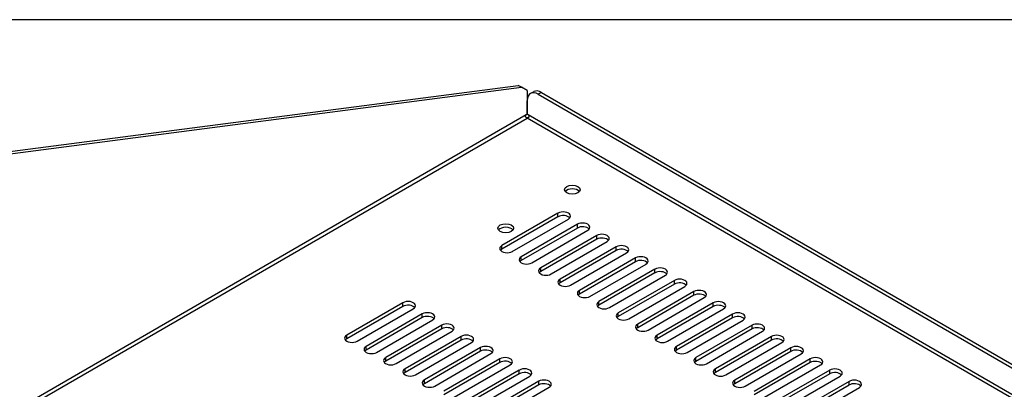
# Model space of a CAD drawing. Header units: inches. Extents: x 0 to 81, y 0 to 59.8.
# Tile 18 of 19: x 56.2 to 71.9, y 53.9 to 59.8. Entities that reach past the tile are written whole.
import ezdxf

# ---------------------------------------------------------------- set-up
doc = ezdxf.new("R2010")
doc.units = ezdxf.units.IN
doc.header["$MEASUREMENT"] = 0
doc.layers.add('COM54160', color=7, linetype='Continuous')
doc.layers.add('Default', color=7, linetype='Continuous')

# ---------------------------------------------------------------- blocks, each defined once
blk = doc.blocks.new('SE5')
at = {"layer": 'COM54160', "color": 7, "linetype": 'Continuous'}
for p, q in [((55.927, 57.666), (64.164, 58.736)), ((55.978, 57.636), (64.215, 58.706)), ((64.215, 58.706), (64.164, 58.736)), ((64.308, 58.653), (64.215, 58.706)), ((64.308, 58.653), (64.308, 58.281)), ((64.411, 58.635), (64.36, 58.606)), ((64.536, 58.623), (64.485, 58.594)), ((64.536, 58.623), (79.284, 50.109)), ((64.309, 58.281), (64.309, 58.492)), ((64.485, 58.594), (79.233, 50.079)), ((64.293, 58.265), (53.829, 52.223)), ((53.829, 52.165), (64.309, 58.215)), ((64.309, 58.219), (64.309, 58.215)), ((64.309, 58.219), (64.309, 58.215)), ((78.697, 49.908), (64.309, 58.215)), ((78.78, 49.918), (64.324, 58.265)), ((64.799, 56.699), (63.904, 56.183)), ((64.799, 56.641), (63.904, 56.124)), ((64.07, 56.087), (64.965, 56.604)), ((64.799, 56.641), (64.799, 56.699)), ((65.108, 56.521), (64.214, 56.004)), ((65.108, 56.462), (64.214, 55.945)), ((64.38, 55.908), (65.274, 56.425)), ((65.108, 56.462), (65.108, 56.521)), ((65.418, 56.342), (64.523, 55.825)), ((65.418, 56.283), (64.523, 55.767)), ((65.418, 56.283), (65.418, 56.342)), ((63.904, 56.124), (63.904, 56.183)), ((64.69, 55.729), (65.584, 56.246)), ((65.728, 56.163), (64.833, 55.647)), ((65.728, 56.104), (64.833, 55.588)), ((65.728, 56.104), (65.728, 56.163)), ((64.214, 55.945), (64.214, 56.004)), ((64.999, 55.551), (65.894, 56.067)), ((66.037, 55.984), (65.143, 55.468)), ((66.037, 55.925), (66.037, 55.984)), ((64.523, 55.767), (64.523, 55.825)), ((66.037, 55.925), (65.143, 55.409)), ((65.309, 55.372), (66.204, 55.888)), ((66.347, 55.805), (65.453, 55.289)), ((66.347, 55.747), (66.347, 55.805)), ((64.833, 55.588), (64.833, 55.647)), ((66.347, 55.747), (65.453, 55.23)), ((65.619, 55.193), (66.513, 55.709)), ((66.657, 55.627), (65.762, 55.11)), ((66.657, 55.568), (65.762, 55.051)), ((65.929, 55.014), (66.823, 55.531)), ((66.657, 55.568), (66.657, 55.627)), ((65.143, 55.409), (65.143, 55.468)), ((66.967, 55.448), (66.072, 54.931)), ((66.967, 55.389), (66.072, 54.873)), ((66.238, 54.835), (67.133, 55.352)), ((66.967, 55.389), (66.967, 55.448)), ((62.324, 55.271), (61.429, 54.754)), ((62.324, 55.212), (61.429, 54.695)), ((61.595, 54.658), (62.49, 55.175)), ((62.324, 55.212), (62.324, 55.271)), ((65.453, 55.23), (65.453, 55.289)), ((67.276, 55.269), (66.382, 54.753)), ((67.276, 55.21), (66.382, 54.694)), ((66.548, 54.657), (67.442, 55.173)), ((67.276, 55.21), (67.276, 55.269)), ((62.633, 55.092), (61.739, 54.575)), ((62.633, 55.033), (61.739, 54.517)), ((62.633, 55.033), (62.633, 55.092)), ((65.762, 55.051), (65.762, 55.11)), ((67.586, 55.09), (66.691, 54.574)), ((67.586, 55.031), (66.691, 54.515)), ((67.586, 55.031), (67.586, 55.09)), ((61.905, 54.479), (62.8, 54.996)), ((62.943, 54.913), (62.049, 54.397)), ((62.943, 54.854), (62.049, 54.338)), ((62.943, 54.854), (62.943, 54.913)), ((66.072, 54.873), (66.072, 54.931)), ((66.858, 54.478), (67.752, 54.994)), ((67.896, 54.911), (67.001, 54.395)), ((67.896, 54.853), (67.001, 54.336)), ((67.896, 54.853), (67.896, 54.911)), ((61.429, 54.695), (61.429, 54.754)), ((62.215, 54.301), (63.109, 54.817)), ((63.253, 54.734), (62.358, 54.218)), ((63.253, 54.675), (63.253, 54.734)), ((66.382, 54.694), (66.382, 54.753)), ((67.167, 54.299), (68.062, 54.815)), ((68.205, 54.733), (67.311, 54.216)), ((68.205, 54.674), (68.205, 54.733)), ((61.739, 54.517), (61.739, 54.575)), ((63.253, 54.675), (62.358, 54.159)), ((62.525, 54.122), (63.419, 54.638)), ((63.563, 54.555), (62.668, 54.039)), ((63.563, 54.497), (63.563, 54.555)), ((66.691, 54.515), (66.691, 54.574)), ((68.205, 54.674), (67.311, 54.157)), ((67.477, 54.12), (68.372, 54.637)), ((68.515, 54.554), (67.621, 54.037)), ((68.515, 54.495), (68.515, 54.554)), ((62.049, 54.338), (62.049, 54.397)), ((63.563, 54.497), (62.668, 53.98)), ((62.834, 53.943), (63.729, 54.459)), ((63.872, 54.377), (62.978, 53.86)), ((63.872, 54.318), (63.872, 54.377)), ((67.001, 54.336), (67.001, 54.395)), ((68.515, 54.495), (67.621, 53.979)), ((67.787, 53.941), (68.681, 54.458)), ((68.825, 54.375), (67.93, 53.858)), ((68.825, 54.316), (68.825, 54.375)), ((62.358, 54.159), (62.358, 54.218)), ((63.872, 54.318), (62.978, 53.801)), ((63.144, 53.764), (64.038, 54.281)), ((67.311, 54.157), (67.311, 54.216)), ((68.825, 54.316), (67.93, 53.8)), ((68.097, 53.763), (68.991, 54.279)), ((64.182, 54.198), (63.287, 53.681)), ((64.182, 54.139), (63.287, 53.623)), ((63.454, 53.585), (64.348, 54.102)), ((64.182, 54.139), (64.182, 54.198)), ((69.135, 54.196), (68.24, 53.68)), ((69.135, 54.137), (68.24, 53.621)), ((68.406, 53.584), (69.301, 54.1)), ((69.135, 54.137), (69.135, 54.196)), ((62.668, 53.98), (62.668, 54.039)), ((64.492, 54.019), (63.597, 53.502)), ((64.492, 53.96), (63.597, 53.444)), ((63.763, 53.407), (64.658, 53.923)), ((64.492, 53.96), (64.492, 54.019)), ((67.621, 53.979), (67.621, 54.037)), ((69.444, 54.017), (68.55, 53.501)), ((69.444, 53.958), (68.55, 53.442)), ((68.716, 53.405), (69.61, 53.921)), ((69.444, 53.958), (69.444, 54.017))]:
    blk.add_line(p, q, dxfattribs=at)
for centre, major_axis, start_param, end_param in [((64.485, 58.39), (0.125, -0.217), 2.356194, 3.926991), ((64.536, 58.419), (0.125, -0.217), 2.356194, 3.141593), ((64.315, 58.24), (0.0275, 0.0476), 0.960641, 1.381623), ((64.302, 58.24), (-0.0275, 0.0476), 4.901562, 5.322544), ((65.027, 57.013), (0.125, 0), 0.419489, 2.722104), ((64.882, 56.652), (-0.117, 0), 2.356194, 5.497787), ((64.882, 56.593), (-0.117, 0), 3.589734, 5.497787), ((63.966, 56.401), (0.125, 0), 0.419489, 2.722104), ((65.191, 56.473), (-0.117, 0), 2.356194, 5.497787), ((65.191, 56.414), (-0.117, 0), 3.589734, 5.497787), ((65.501, 56.294), (-0.117, 0), 2.356194, 5.497787), ((65.501, 56.235), (-0.117, 0), 3.589734, 5.497787), ((63.987, 56.135), (0.118, 0), 2.356194, 5.497787), ((63.987, 56.076), (0.118, 0), 2.356194, 2.693452), ((65.811, 56.115), (-0.117, 0), 2.356194, 5.497787), ((65.811, 56.056), (-0.117, 0), 3.589734, 5.497787), ((64.297, 55.956), (0.118, 0), 2.356194, 5.497787), ((64.297, 55.897), (0.118, 0), 2.356194, 2.693452), ((66.12, 55.936), (-0.118, 0), 2.356194, 5.497787), ((66.12, 55.877), (-0.117, 0), 3.589734, 5.497787), ((64.607, 55.777), (0.118, 0), 2.356194, 5.497787), ((66.43, 55.757), (-0.117, 0), 2.356194, 5.497787), ((64.607, 55.719), (0.118, 0), 2.356194, 2.693452), ((64.916, 55.599), (0.118, 0), 2.356194, 5.497787), ((66.43, 55.699), (-0.117, 0), 3.589734, 5.497787), ((66.74, 55.579), (-0.117, 0), 2.356194, 5.497787), ((64.916, 55.54), (0.118, 0), 2.356194, 2.693452), ((66.74, 55.52), (-0.117, 0), 3.589734, 5.497787), ((67.05, 55.4), (-0.118, 0), 2.356194, 5.497787), ((65.226, 55.42), (0.118, 0), 2.356194, 5.497787), ((65.226, 55.361), (0.118, 0), 2.356194, 2.693452), ((67.05, 55.341), (-0.118, 0), 3.589734, 5.497787), ((62.407, 55.223), (-0.117, 0), 2.356194, 5.497787), ((62.407, 55.164), (-0.118, 0), 3.589734, 5.497787), ((65.536, 55.241), (0.118, 0), 2.356194, 5.497787), ((65.536, 55.182), (0.118, 0), 2.356194, 2.693452), ((67.359, 55.221), (-0.118, 0), 2.356194, 5.497787), ((67.359, 55.162), (-0.117, 0), 3.589734, 5.497787), ((62.716, 55.044), (-0.117, 0), 2.356194, 5.497787), ((62.716, 54.985), (-0.118, 0), 3.589734, 5.497787), ((65.845, 55.062), (0.118, 0), 2.356194, 5.497787), ((65.845, 55.003), (0.118, 0), 2.356194, 2.693452), ((67.669, 55.042), (-0.118, 0), 2.356194, 5.497787), ((67.669, 54.983), (-0.117, 0), 3.589734, 5.497787), ((63.026, 54.865), (-0.117, 0), 2.356194, 5.497787), ((63.026, 54.806), (-0.117, 0), 3.589734, 5.497787), ((66.155, 54.883), (0.118, 0), 2.356194, 5.497787), ((66.155, 54.825), (0.118, 0), 2.356194, 2.693452), ((67.979, 54.863), (-0.118, 0), 2.356194, 5.497787), ((67.979, 54.805), (-0.118, 0), 3.589734, 5.497787), ((61.512, 54.706), (0.118, 0), 2.356194, 5.497787), ((61.512, 54.647), (0.118, 0), 2.356194, 2.693452), ((63.336, 54.686), (-0.117, 0), 2.356194, 5.497787), ((63.336, 54.627), (-0.118, 0), 3.589734, 5.497787), ((66.465, 54.705), (0.118, 0), 2.356194, 5.497787), ((66.465, 54.646), (0.118, 0), 2.356194, 2.693452), ((68.288, 54.685), (-0.118, 0), 2.356194, 5.497787), ((68.288, 54.626), (-0.118, 0), 3.589734, 5.497787), ((61.822, 54.527), (0.118, 0), 2.356194, 5.497787), ((63.646, 54.507), (-0.118, 0), 2.356194, 5.497787), ((66.775, 54.526), (0.118, 0), 2.356194, 5.497787), ((68.598, 54.506), (-0.117, 0), 2.356194, 5.497787), ((61.822, 54.469), (0.118, 0), 2.356194, 2.693452), ((62.132, 54.349), (0.118, 0), 2.356194, 5.497787), ((63.646, 54.449), (-0.118, 0), 3.589734, 5.497787), ((63.955, 54.329), (-0.118, 0), 2.356194, 5.497787), ((66.775, 54.467), (0.118, 0), 2.356194, 2.693452), ((67.084, 54.347), (0.118, 0), 2.356194, 5.497787), ((68.598, 54.447), (-0.118, 0), 3.589734, 5.497787), ((68.908, 54.327), (-0.118, 0), 2.356194, 5.497787), ((62.132, 54.29), (0.118, 0), 2.356194, 2.693452), ((62.441, 54.17), (0.118, 0), 2.356194, 5.497787), ((63.955, 54.27), (-0.117, 0), 3.589734, 5.497787), ((64.265, 54.15), (-0.117, 0), 2.356194, 5.497787), ((67.084, 54.288), (0.118, 0), 2.356194, 2.693452), ((67.394, 54.168), (0.118, 0), 2.356194, 5.497787), ((68.908, 54.268), (-0.118, 0), 3.589734, 5.497787), ((69.218, 54.148), (-0.118, 0), 2.356194, 5.497787), ((62.441, 54.111), (0.118, 0), 2.356194, 2.693452), ((64.265, 54.091), (-0.117, 0), 3.589734, 5.497787), ((67.394, 54.109), (0.118, 0), 2.356194, 2.693452), ((69.218, 54.089), (-0.118, 0), 3.589734, 5.497787), ((62.751, 53.991), (0.118, 0), 2.356194, 5.497787), ((62.751, 53.932), (0.118, 0), 2.356194, 2.693452), ((64.575, 53.971), (-0.117, 0), 2.356194, 5.497787), ((64.575, 53.912), (-0.118, 0), 3.589734, 5.497787), ((67.704, 53.989), (0.118, 0), 2.356194, 5.497787), ((67.704, 53.931), (0.118, 0), 2.356194, 2.693452), ((69.527, 53.969), (-0.117, 0), 2.356194, 5.497787), ((69.527, 53.911), (-0.118, 0), 3.589734, 5.497787)]:
    blk.add_ellipse(centre, major_axis=major_axis, ratio=0.57735, start_param=start_param, end_param=end_param, dxfattribs=at)
for centre in [(65.027, 57.072), (63.966, 56.459)]:
    blk.add_ellipse(centre, major_axis=(0.125, 0), ratio=0.57735, dxfattribs=at)
for points, knots in [([(64.309, 58.219), (64.303, 58.219), (64.297, 58.22), (64.29, 58.224), (64.287, 58.225), (64.284, 58.23), (64.283, 58.232), (64.281, 58.238), (64.281, 58.241), (64.282, 58.246), (64.283, 58.249), (64.286, 58.257), (64.29, 58.261), (64.293, 58.265)], [0, 0, 0, 0, 0.25, 0.25, 0.375, 0.375, 0.5, 0.5, 0.625, 0.625, 0.75, 0.75, 1, 1, 1, 1]), ([(64.324, 58.265), (64.327, 58.261), (64.331, 58.257), (64.335, 58.247), (64.337, 58.241), (64.335, 58.232), (64.333, 58.23), (64.33, 58.225), (64.327, 58.224), (64.32, 58.22), (64.314, 58.219), (64.309, 58.219)], [0, 0, 0, 0, 0.25, 0.25, 0.5, 0.5, 0.625, 0.625, 0.75, 0.75, 1, 1, 1, 1])]:
    blk.add_open_spline(points, degree=3, knots=knots, dxfattribs=at)

msp = doc.modelspace()

# ---------------------------------------------------------------- linework, layer by layer
at = {"layer": 'Default', "color": 7, "linetype": 'Continuous'}
msp.add_line((80, 59.783), (0, 59.783), dxfattribs=at)

# ---------------------------------------------------------------- block references
at = {"layer": 'Default'}
msp.add_blockref('SE5', (0, 0), dxfattribs=at)

doc.saveas('drawing.dxf')
